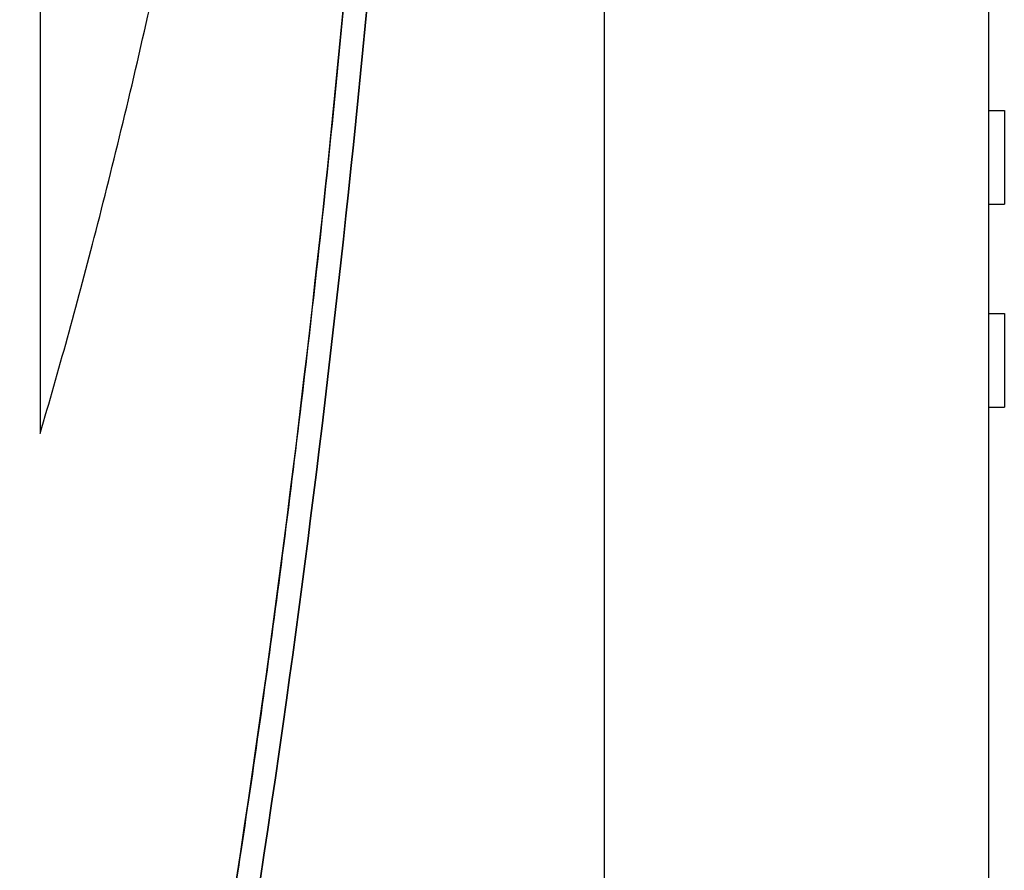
# Model space of a CAD drawing. Header units: millimetres. Extents: x 802 to 9345, y -804 to 1180.
# Tile 77 of 189: x 2019 to 2032, y -299 to -288. Entities that reach past the tile are written whole.
import ezdxf

# ---------------------------------------------------------------- set-up
doc = ezdxf.new("R2010")
doc.units = ezdxf.units.MM
doc.header["$LTSCALE"] = 30.734
doc.layers.get('0').update_dxf_attribs({"linetype": 'CONTINUOUS'})

msp = doc.modelspace()

# ---------------------------------------------------------------- linework, layer by layer
at = {"linetype": 'Continuous'}
for p, q in [((2019.304, -275.065), (2019.304, -292.994)), ((2031.451, -343.515), (2031.451, -282.582)), ((2026.53, -344.015), (2026.53, -284.96)), ((2031.451, -288.858), (2031.651, -288.858)), ((2031.651, -288.858), (2031.651, -290.058)), ((2031.451, -290.058), (2031.651, -290.058)), ((2031.451, -291.456), (2031.651, -291.456)), ((2031.651, -291.456), (2031.651, -292.656)), ((2031.451, -292.656), (2031.651, -292.656))]:
    msp.add_line(p, q, dxfattribs=at)
for points, knots in [([(2019.304, -292.994), (2019.539, -292.198), (2020.022, -290.451), (2020.587, -288.114), (2020.919, -286.587), (2021.013, -286.143)], [0, 0, 0, 0, 0.39548, 0.828163, 1, 1, 1, 1]), ([(2023.273, -286.632), (2023.144, -288.053), (2022.87, -290.777), (2022.401, -294.682), (2021.903, -298.231), (2021.388, -301.417), (2020.869, -304.252), (2020.355, -306.76), (2019.853, -308.974), (2019.367, -310.923), (2018.902, -312.634), (2018.459, -314.139), (2018.034, -315.479), (2017.619, -316.704), (2017.198, -317.864), (2016.758, -318.997), (2016.289, -320.121), (2015.79, -321.232), (2015.435, -321.962), (2015.251, -322.323)], [0, 0, 0, 0, 0.116354, 0.223388, 0.320893, 0.408661, 0.486743, 0.556017, 0.617499, 0.671936, 0.719922, 0.762161, 0.799896, 0.83458, 0.867683, 0.900602, 0.93377, 0.966976, 1, 1, 1, 1]), ([(2009.214, -330.208), (2009.278, -330.156), (2010.558, -329.101), (2012.593, -326.858), (2014.805, -323.351), (2016.575, -319.596), (2018.056, -315.556), (2019.327, -311.209), (2020.792, -305.006), (2022.17, -296.98), (2022.954, -290.104), (2023.255, -286.828)], [0, 0, 0, 0, 0.005395, 0.107614, 0.209832, 0.312051, 0.41427, 0.516488, 0.618707, 0.823144, 1, 1, 1, 1]), ([(2023.554, -286.856), (2023.252, -290.136), (2022.467, -297.022), (2021.087, -305.063), (2019.617, -311.285), (2018.342, -315.648), (2016.852, -319.71), (2015.069, -323.494), (2012.835, -327.038), (2010.77, -329.315), (2009.469, -330.387), (2009.403, -330.441)], [0, 0, 0, 0, 0.176856, 0.381293, 0.483512, 0.585731, 0.687949, 0.790168, 0.892387, 0.994606, 1, 1, 1, 1]), ([(2009.403, -330.441), (2009.469, -330.387), (2010.77, -329.315), (2012.835, -327.038), (2015.069, -323.494), (2016.852, -319.71), (2018.342, -315.648), (2019.617, -311.285), (2021.087, -305.063), (2022.467, -297.022), (2023.252, -290.136), (2023.554, -286.856)], [0, 0, 0, 0, 0.005394, 0.107613, 0.209832, 0.312051, 0.414269, 0.516488, 0.618707, 0.823144, 1, 1, 1, 1])]:
    msp.add_open_spline(points, degree=3, knots=knots, dxfattribs=at)

doc.saveas('drawing.dxf')
